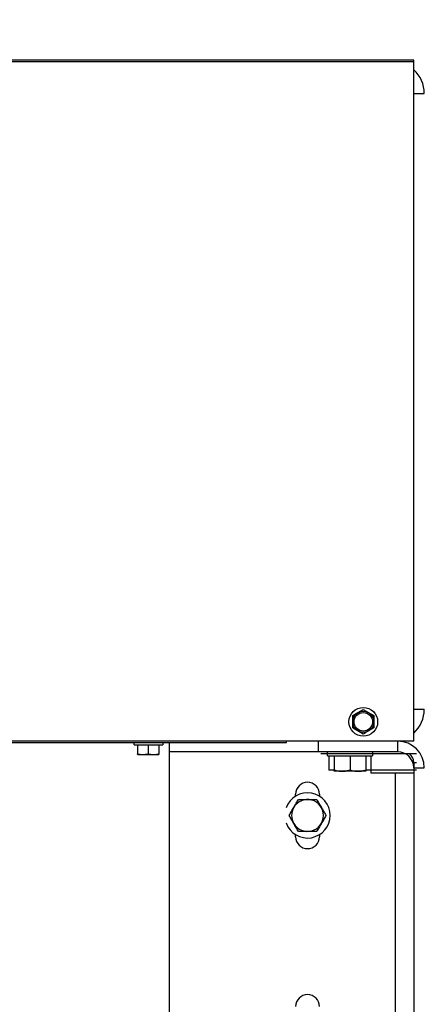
# Model space of a CAD drawing. Header units: inches. Extents: x 218.9 to 312.4, y 214.8 to 247.8.
# Tile 138 of 256: x 255.5 to 256.1, y 223.9 to 225.4. Entities that reach past the tile are written whole.
import ezdxf

# ---------------------------------------------------------------- set-up
doc = ezdxf.new("R2010")
doc.units = ezdxf.units.IN
doc.header["$LTSCALE"] = 0.25
doc.header["$MEASUREMENT"] = 0
doc.layers.add('ANNOTATIONS', color=1, linetype='Continuous')
doc.layers.add('MOTOR RH', color=7, linetype='Continuous')
doc.styles.add('ARIAL', font='arial.ttf', dxfattribs={"height": 0.09375})
doc.dimstyles.new('STANDARD$0', dxfattribs={"dimtxt": 0.09375, "dimasz": 0.09375, "dimexe": 0.03125, "dimexo": 0.046875, "dimgap": 0.09, "dimtad": 0, "dimtih": 1, "dimtoh": 1, "dimdec": 4, "dimzin": 0, "dimdsep": 46, "dimtxsty": 'ARIAL', "dimcen": 0.09, "dimadec": 0, "dimazin": 0, "dimtfac": 1, "dimtdec": 4, "dimtofl": 0, "dimtmove": 0, "dimatfit": 1, "dimfxl": 1, "dimtolj": 1, "dimtzin": 0, "dimarcsym": 0})

# ---------------------------------------------------------------- blocks, each defined once
blk = doc.blocks.new('*D113')
at = {"layer": 'ANNOTATIONS', "color": 0, "lineweight": -2, "transparency": 16777216}
for p, q in [((255.493, 223.5727), (255.493, 225.8445)), ((256.9914, 225.558), (256.9914, 225.8445)), ((255.5867, 225.8133), (256.0611, 225.8133)), ((256.8977, 225.8133), (256.4233, 225.8133))]:
    blk.add_line(p, q, dxfattribs=at)
at = {"layer": 'ANNOTATIONS', "color": 0, "transparency": 16777216}
for points in [[(255.5867, 225.8289), (255.5867, 225.7977), (255.493, 225.8133)], [(256.8977, 225.8289), (256.8977, 225.7977), (256.9914, 225.8133)]]:
    blk.add_solid(points, dxfattribs=at)
at = {"layer": 'defpoints', "color": 0, "transparency": 16777216}
for p in [(255.493, 225.8133), (256.9914, 225.5111), (255.493, 223.5258)]:
    blk.add_point(p, dxfattribs=at)
at = {"layer": 'ANNOTATIONS', "color": 0, "transparency": 16777216, "insert": (256.2422, 225.8133), "char_height": 0.09375, "attachment_point": 5, "style": 'ARIAL'}
blk.add_mtext('\\A1;25"', dxfattribs=at)
blk = doc.blocks.new('*D115')
at = {"layer": 'ANNOTATIONS', "color": 0, "lineweight": -2, "transparency": 16777216}
for p, q in [((255.493, 223.5727), (255.493, 225.5424)), ((256.8367, 224.8765), (256.8367, 225.5424)), ((255.5867, 225.5111), (255.8746, 225.5111)), ((256.743, 225.5111), (256.4552, 225.5111))]:
    blk.add_line(p, q, dxfattribs=at)
at = {"layer": 'ANNOTATIONS', "color": 0, "transparency": 16777216}
for points in [[(255.5867, 225.5268), (255.5867, 225.4955), (255.493, 225.5111)], [(256.743, 225.5268), (256.743, 225.4955), (256.8367, 225.5111)]]:
    blk.add_solid(points, dxfattribs=at)
at = {"layer": 'defpoints', "color": 0, "transparency": 16777216}
for p in [(256.8367, 225.5111), (256.8367, 224.8296), (255.493, 223.5258)]:
    blk.add_point(p, dxfattribs=at)
at = {"layer": 'ANNOTATIONS', "color": 0, "transparency": 16777216, "insert": (256.1649, 225.5111), "char_height": 0.09375, "attachment_point": 5, "style": 'ARIAL'}
blk.add_mtext('\\A1;21 1/2"', dxfattribs=at)

msp = doc.modelspace()

# ---------------------------------------------------------------- linework, layer by layer
at = {"layer": 'MOTOR RH'}
for p, q in [((256.08675, 225.29354), (249.89925, 225.29348)), ((249.89925, 225.29142), (256.08675, 225.29148)), ((256.08675, 224.29148), (256.08675, 225.29354)), ((256.08675, 225.24461), (256.10237, 225.24461)), ((256.01253, 224.33802), (256.02034, 224.33351)), ((256.08675, 224.33836), (256.10237, 224.33836)), ((255.99691, 224.329), (256.00472, 224.33351)), ((256.01253, 224.30194), (256.00472, 224.30645)), ((256.02815, 224.31096), (256.02034, 224.30645)), ((255.89925, 224.29148), (250.08675, 224.29142)), ((256.08675, 224.29148), (255.89925, 224.29148)), ((255.89925, 224.28943), (255.89925, 224.29148)), ((255.94612, 224.29148), (255.94612, 224.27586)), ((256.06331, 224.27586), (256.06331, 224.29148)), ((250.08675, 224.28937), (255.89925, 224.28943)), ((255.675, 224.28599), (255.675, 224.28943)), ((255.675, 224.28599), (255.71725, 224.28599)), ((255.68029, 224.28599), (255.68029, 224.27301)), ((255.6957, 224.28599), (255.6957, 224.27301)), ((255.71153, 224.28599), (255.71153, 224.27301)), ((255.71725, 224.28943), (255.71725, 224.28599)), ((255.72737, 223.77586), (255.72737, 224.28943)), ((255.68029, 224.27301), (255.68799, 224.27161)), ((255.6805, 224.27161), (255.68049, 224.27162)), ((255.6805, 224.27161), (255.71174, 224.27161)), ((255.6957, 224.27301), (255.70361, 224.27161)), ((255.71175, 224.27162), (255.71175, 224.27161)), ((256.06331, 224.27586), (255.72737, 224.27586)), ((255.95003, 224.2731), (256.09066, 224.2731)), ((255.95981, 224.26992), (255.95981, 224.27586)), ((255.95981, 224.26992), (256.02619, 224.26992)), ((255.96175, 224.26992), (255.96175, 224.24872)), ((255.96956, 224.26992), (255.96956, 224.24926)), ((255.993, 224.26992), (255.993, 224.24926)), ((256.01644, 224.26992), (256.01644, 224.24926)), ((256.02425, 224.24461), (256.02425, 224.26992)), ((256.02619, 224.27586), (256.02619, 224.26992)), ((255.96956, 224.24872), (255.96175, 224.24872)), ((256.01644, 224.24717), (255.96956, 224.24717)), ((256.09066, 224.24872), (256.01644, 224.24872)), ((256.08675, 224.26023), (256.08675, 223.77586)), ((256.08675, 224.26023), (256.09066, 224.26023)), ((256.08675, 224.25242), (256.10237, 224.25242)), ((256.08675, 224.24461), (256.02425, 224.24461)), ((256.0594, 224.24461), (256.0594, 223.77586)), ((255.91292, 224.21031), (255.91292, 224.21336)), ((255.94808, 224.21336), (255.94808, 224.21028)), ((255.91292, 224.15086), (255.91292, 224.15398)), ((255.94808, 224.15401), (255.94808, 224.15086))]:
    msp.add_line(p, q, dxfattribs=at)
for radius in [0.02112, 0.01563, 0.01367]:
    msp.add_circle((256.01253, 224.31998), radius, dxfattribs=at)
for centre, radius, start, end in [((256.0555, 225.24461), 0.04687, 0, 48.18969), ((256.0555, 224.33836), 0.04688, 311.81031, 0), ((256.06331, 224.25242), 0.03906, 0, 90), ((256.06331, 224.25242), 0.02344, 0, 90), ((256.07112, 224.26023), 0.01563, 0, 55.45954), ((255.9305, 224.21336), 0.01758, 0, 180), ((255.93047, 224.18214), 0.03319, 199.52337, 160.47663), ((255.93047, 224.18214), 0.02344, 209.99997, 150), ((255.93047, 224.18214), 0.02344, 150, 210), ((255.9305, 224.15086), 0.01758, 180, 0), ((255.9305, 223.90086), 0.01758, 0, 180)]:
    msp.add_arc(centre, radius, start, end, dxfattribs=at)
for points, knots in [([(256.00472, 224.33351), (256.0049, 224.33362), (256.00754, 224.33514), (256.01012, 224.33663), (256.01253, 224.33802)], [0, 0, 0, 0, 0.0702169, 1, 1, 1, 1]), ([(255.99691, 224.31998), (255.99691, 224.32225), (255.99691, 224.3253), (255.99691, 224.32824), (255.99691, 224.329)], [0, 0, 0, 0, 0.7422972, 1, 1, 1, 1]), ([(255.99691, 224.31096), (255.99691, 224.31313), (255.99691, 224.3161), (255.99691, 224.31916), (255.99691, 224.31998)], [0, 0, 0, 0, 0.7312073, 1, 1, 1, 1]), ([(256.02034, 224.33351), (256.02053, 224.3334), (256.02316, 224.33188), (256.02575, 224.33039), (256.02815, 224.329)], [0, 0, 0, 0, 0.0702169, 1, 1, 1, 1]), ([(256.02815, 224.329), (256.02815, 224.32824), (256.02815, 224.3253), (256.02815, 224.32225), (256.02815, 224.31998)], [0, 0, 0, 0, 0.2577028, 1, 1, 1, 1]), ([(256.02815, 224.31998), (256.02815, 224.31916), (256.02815, 224.3161), (256.02815, 224.31313), (256.02815, 224.31096)], [0, 0, 0, 0, 0.2687927, 1, 1, 1, 1]), ([(256.00472, 224.30645), (256.00453, 224.30655), (256.0019, 224.30808), (255.99931, 224.30957), (255.99691, 224.31096)], [0, 0, 0, 0, 0.0702169, 1, 1, 1, 1]), ([(256.02034, 224.30645), (256.02016, 224.30634), (256.01752, 224.30482), (256.01493, 224.30333), (256.01253, 224.30194)], [0, 0, 0, 0, 0.0700809, 1, 1, 1, 1]), ([(255.6805, 224.27161), (255.68045, 224.27177), (255.68038, 224.27198), (255.68031, 224.2728), (255.68029, 224.27301)], [0, 0, 0, 0, 0.7424781, 1, 1, 1, 1]), ([(255.68799, 224.27161), (255.68818, 224.27162), (255.69078, 224.27163), (255.69333, 224.27235), (255.6957, 224.27301)], [0, 0, 0, 0, 0.070277, 1, 1, 1, 1]), ([(255.70361, 224.27161), (255.7038, 224.27162), (255.70648, 224.27163), (255.70909, 224.27235), (255.71153, 224.27301)], [0, 0, 0, 0, 0.070241, 1, 1, 1, 1]), ([(255.71153, 224.27301), (255.71155, 224.2728), (255.71162, 224.27198), (255.71169, 224.27177), (255.71174, 224.27161)], [0, 0, 0, 0, 0.2576119, 1, 1, 1, 1]), ([(255.96956, 224.24926), (255.97146, 224.24868), (255.97531, 224.2475), (255.97928, 224.24728), (255.98128, 224.24717)], [0, 0, 0, 0, 0.4954263, 1, 1, 1, 1]), ([(255.96956, 224.24717), (255.96956, 224.24742), (255.96956, 224.24775), (255.96956, 224.24898), (255.96956, 224.24926)], [0, 0, 0, 0, 0.77062, 1, 1, 1, 1]), ([(255.98128, 224.24717), (255.98156, 224.24717), (255.98366, 224.24719), (255.98763, 224.24765), (255.9912, 224.24872), (255.993, 224.24926)], [0, 0, 0, 0, 0.0700745, 0.5307777, 1, 1, 1, 1]), ([(255.993, 224.24926), (255.9949, 224.24868), (255.99874, 224.2475), (256.00271, 224.24728), (256.00472, 224.24717)], [0, 0, 0, 0, 0.4954992, 1, 1, 1, 1]), ([(256.00472, 224.24717), (256.005, 224.24717), (256.0071, 224.24719), (256.01107, 224.24765), (256.01464, 224.24872), (256.01644, 224.24926)], [0, 0, 0, 0, 0.0700694, 0.5307395, 1, 1, 1, 1]), ([(256.01644, 224.24926), (256.01644, 224.24898), (256.01644, 224.24775), (256.01644, 224.24742), (256.01644, 224.24717)], [0, 0, 0, 0, 0.22938, 1, 1, 1, 1]), ([(255.91017, 224.19386), (255.91033, 224.19414), (255.91155, 224.19624), (255.91384, 224.20021), (255.9159, 224.20378), (255.91694, 224.20558)], [0, 0, 0, 0, 0.0701092, 0.5307595, 1, 1, 1, 1]), ([(255.91694, 224.20558), (255.91795, 224.20558), (255.92236, 224.20558), (255.92694, 224.20558), (255.93047, 224.20558)], [0, 0, 0, 0, 0.22938, 1, 1, 1, 1]), ([(255.93047, 224.20558), (255.9316, 224.20558), (255.93618, 224.20558), (255.94064, 224.20558), (255.944, 224.20558)], [0, 0, 0, 0, 0.2462517, 1, 1, 1, 1]), ([(255.944, 224.20558), (255.9451, 224.20368), (255.94732, 224.19984), (255.94961, 224.19587), (255.95077, 224.19386)], [0, 0, 0, 0, 0.4955202, 1, 1, 1, 1]), ([(255.90341, 224.18214), (255.9045, 224.18405), (255.90672, 224.18789), (255.90901, 224.19186), (255.91017, 224.19386)], [0, 0, 0, 0, 0.4954992, 1, 1, 1, 1]), ([(255.95077, 224.19386), (255.95093, 224.19359), (255.95214, 224.19148), (255.95443, 224.18752), (255.95649, 224.18395), (255.95753, 224.18214)], [0, 0, 0, 0, 0.0700694, 0.5307395, 1, 1, 1, 1]), ([(255.91017, 224.17043), (255.91001, 224.1707), (255.9088, 224.17281), (255.90651, 224.17677), (255.90445, 224.18034), (255.90341, 224.18214)], [0, 0, 0, 0, 0.0700694, 0.5307395, 1, 1, 1, 1]), ([(255.95753, 224.18214), (255.95643, 224.18024), (255.95422, 224.1764), (255.95192, 224.17243), (255.95077, 224.17043)], [0, 0, 0, 0, 0.4954992, 1, 1, 1, 1]), ([(255.91694, 224.15871), (255.91584, 224.16061), (255.91362, 224.16445), (255.91133, 224.16842), (255.91017, 224.17043)], [0, 0, 0, 0, 0.4954781, 1, 1, 1, 1]), ([(255.95077, 224.17043), (255.95061, 224.17015), (255.94939, 224.16804), (255.9471, 224.16408), (255.94504, 224.16051), (255.944, 224.15871)], [0, 0, 0, 0, 0.0700665, 0.5307594, 1, 1, 1, 1]), ([(255.93047, 224.15871), (255.92694, 224.15871), (255.92236, 224.15871), (255.91795, 224.15871), (255.91694, 224.15871)], [0, 0, 0, 0, 0.77062, 1, 1, 1, 1]), ([(255.944, 224.15871), (255.94064, 224.15871), (255.93618, 224.15871), (255.9316, 224.15871), (255.93047, 224.15871)], [0, 0, 0, 0, 0.7537483, 1, 1, 1, 1])]:
    msp.add_open_spline(points, degree=3, knots=knots, dxfattribs=at)

# ---------------------------------------------------------------- dimensions: what is measured, and where the dimension line sits
at = {"layer": 'ANNOTATIONS'}
dim = msp.add_linear_dim(base=(255.493, 225.81329), p1=(256.99145, 225.51114), p2=(255.493, 223.5258), text='25"', dimstyle='STANDARD$0', dxfattribs=at)
dim.commit()
dim.dimension.update_dxf_attribs({"geometry": '*D113', "text_midpoint": (256.24222, 225.81329), "dimtype": 160})
dim = msp.add_linear_dim(base=(256.83675, 225.51114), p1=(255.493, 223.5258), p2=(256.83675, 224.82963), text='21 1/2"', dimstyle='STANDARD$0', dxfattribs=at)
dim.commit()
dim.dimension.update_dxf_attribs({"geometry": '*D115', "text_midpoint": (256.16487, 225.51114)})

doc.saveas('drawing.dxf')
